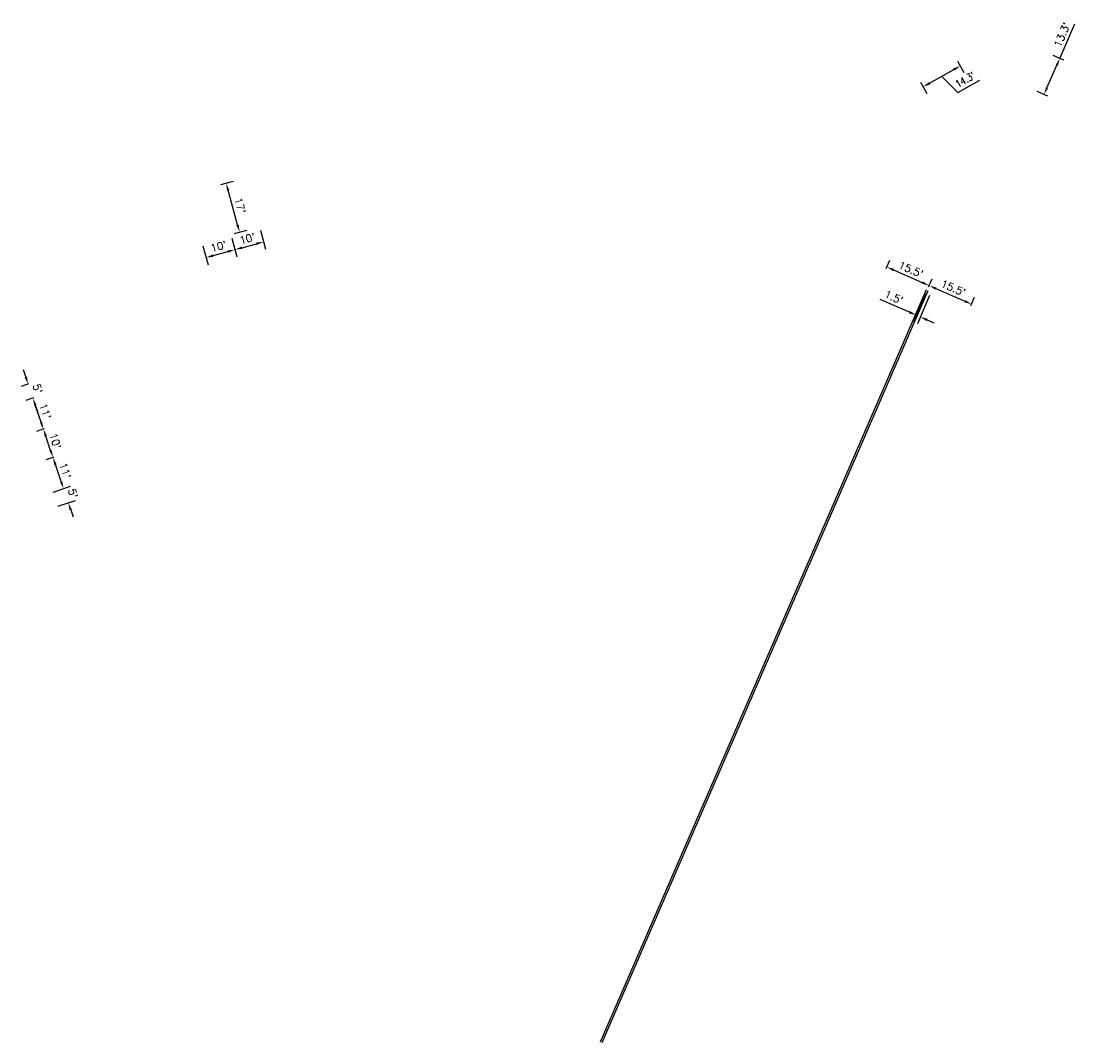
# Model space of a CAD drawing. Extents: x 1490373 to 1513964, y 652438 to 656452.
# Tile 5 of 6: x 1512683 to 1513036, y 652676 to 653018. Entities that reach past the tile are written whole.
import ezdxf

# ---------------------------------------------------------------- set-up
doc = ezdxf.new("R2010")
doc.units = 0
doc.header["$MEASUREMENT"] = 0
doc.header["$PDMODE"] = 34
doc.header["$PDSIZE"] = 0.004
doc.layers.add('E-DOUBLEYELLOW', color=50, linetype='Continuous')
doc.layers.add('P-DIM', color=7, linetype='Continuous')
doc.styles.get("Standard").update_dxf_attribs({"font": 'simplex.shx'})
doc.dimstyles.new('COEC', dxfattribs={"dimscale": 13.9, "dimtxt": 0.18, "dimasz": 0.18, "dimexe": 0.18, "dimexo": 0.0625, "dimgap": 0.09, "dimtad": 1, "dimzin": 0, "dimdsep": 46, "dimtxsty": 'Standard', "dimcen": 0.09, "dimclrd": 256, "dimclre": 256, "dimclrt": 256, "dimaunit": 1, "dimadec": 4, "dimazin": 0, "dimtfac": 1, "dimtofl": 0, "dimtmove": 0, "dimatfit": 3, "dimfxl": 1, "dimtolj": 1, "dimtzin": 0, "dimlwd": -1, "dimlwe": -1, "dimarcsym": 0})

# ---------------------------------------------------------------- blocks, each defined once
blk = doc.blocks.new('*D396')
at = {"layer": 'Defpoints', "color": 0, "transparency": 16777216}
for p in [(1512697.23, 652861.78), (1512692.56, 652860.2), (1512694.17, 652855.47)]:
    blk.add_point(p, dxfattribs=at)
at = {"layer": 'P-DIM', "transparency": 16777216}
for p, q in [((1512696.42, 652864.15), (1512695.62, 652866.52)), ((1512693.75, 652860.6), (1512699.59, 652862.58)), ((1512695.35, 652855.87), (1512701.2, 652857.84)), ((1512699.63, 652854.68), (1512700.43, 652852.31))]:
    blk.add_line(p, q, dxfattribs=at)
for points in [[(1512696.82, 652864.28), (1512696.03, 652864.02), (1512697.23, 652861.78)], [(1512700.02, 652854.81), (1512699.23, 652854.54), (1512698.83, 652857.04)]]:
    blk.add_solid(points, dxfattribs=at)
at = {"layer": 'P-DIM', "transparency": 16777216, "insert": (1512700.38, 652860.21), "char_height": 2.5, "attachment_point": 5, "rotation": 288.683}
blk.add_mtext("\\A1;5'", dxfattribs=at)
blk = doc.blocks.new('*D397')
at = {"layer": 'Defpoints', "color": 0, "transparency": 16777216}
for p in [(1512693.7, 652872.21), (1512695.13, 652872.7), (1512692.56, 652860.2)]:
    blk.add_point(p, dxfattribs=at)
at = {"layer": 'P-DIM', "transparency": 16777216}
for p, q in [((1512693.95, 652872.3), (1512691.33, 652871.41)), ((1512696.42, 652864.15), (1512694.5, 652869.85)), ((1512693.75, 652860.6), (1512699.59, 652862.58))]:
    blk.add_line(p, q, dxfattribs=at)
for points in [[(1512694.89, 652869.98), (1512694.1, 652869.71), (1512693.7, 652872.21)], [(1512696.82, 652864.28), (1512696.03, 652864.02), (1512697.23, 652861.78)]]:
    blk.add_solid(points, dxfattribs=at)
at = {"layer": 'P-DIM', "transparency": 16777216, "insert": (1512697.82, 652867.79), "char_height": 2.5, "attachment_point": 5, "rotation": 288.683}
blk.add_mtext("\\A1;11'", dxfattribs=at)
blk = doc.blocks.new('*D398')
at = {"layer": 'Defpoints', "color": 0, "transparency": 16777216}
for p in [(1512690.49, 652881.69), (1512691.89, 652882.16), (1512695.13, 652872.7)]:
    blk.add_point(p, dxfattribs=at)
at = {"layer": 'P-DIM', "transparency": 16777216}
for p, q in [((1512690.7, 652881.76), (1512688.13, 652880.89)), ((1512692.9, 652874.58), (1512691.29, 652879.32)), ((1512693.95, 652872.3), (1512691.33, 652871.41))]:
    blk.add_line(p, q, dxfattribs=at)
for points in [[(1512691.69, 652879.45), (1512690.9, 652879.19), (1512690.49, 652881.69)], [(1512693.29, 652874.72), (1512692.5, 652874.45), (1512693.7, 652872.21)]]:
    blk.add_solid(points, dxfattribs=at)
at = {"layer": 'P-DIM', "transparency": 16777216, "insert": (1512694.45, 652877.75), "char_height": 2.5, "attachment_point": 5, "rotation": 288.683}
blk.add_mtext("\\A1;10'", dxfattribs=at)
blk = doc.blocks.new('*D399')
at = {"layer": 'Defpoints', "color": 0, "transparency": 16777216}
for p in [(1512686.97, 652892.11), (1512688.32, 652892.56), (1512691.89, 652882.16)]:
    blk.add_point(p, dxfattribs=at)
at = {"layer": 'P-DIM', "transparency": 16777216}
for p, q in [((1512687.13, 652892.16), (1512684.6, 652891.31)), ((1512689.69, 652884.06), (1512687.77, 652889.74)), ((1512690.7, 652881.76), (1512688.13, 652880.89))]:
    blk.add_line(p, q, dxfattribs=at)
for points in [[(1512688.17, 652889.87), (1512687.38, 652889.61), (1512686.97, 652892.11)], [(1512690.09, 652884.19), (1512689.3, 652883.92), (1512690.49, 652881.69)]]:
    blk.add_solid(points, dxfattribs=at)
at = {"layer": 'P-DIM', "transparency": 16777216, "insert": (1512691.09, 652887.69), "char_height": 2.5, "attachment_point": 5, "rotation": 288.683}
blk.add_mtext("\\A1;11'", dxfattribs=at)
blk = doc.blocks.new('*D400')
at = {"layer": 'Defpoints', "color": 0, "transparency": 16777216}
for p in [(1512685.37, 652896.84), (1512686.69, 652897.29), (1512688.32, 652892.56)]:
    blk.add_point(p, dxfattribs=at)
at = {"layer": 'P-DIM', "transparency": 16777216}
for p, q in [((1512684.57, 652899.21), (1512683.77, 652901.58)), ((1512685.51, 652896.89), (1512683, 652896.04)), ((1512687.13, 652892.16), (1512684.6, 652891.31)), ((1512687.77, 652889.74), (1512688.57, 652887.37))]:
    blk.add_line(p, q, dxfattribs=at)
for points in [[(1512684.96, 652899.35), (1512684.17, 652899.08), (1512685.37, 652896.84)], [(1512688.17, 652889.87), (1512687.38, 652889.61), (1512686.97, 652892.11)]]:
    blk.add_solid(points, dxfattribs=at)
at = {"layer": 'P-DIM', "transparency": 16777216, "insert": (1512688.53, 652895.27), "char_height": 2.5, "attachment_point": 5, "rotation": 288.683}
blk.add_mtext("\\A1;5'", dxfattribs=at)
blk = doc.blocks.new('*D425')
at = {"layer": 'Defpoints', "color": 0, "transparency": 16777216}
for p in [(1512972.39, 652934.4), (1512987.3, 652929.8), (1512986.59, 652928.18)]:
    blk.add_point(p, dxfattribs=at)
at = {"layer": 'P-DIM', "transparency": 16777216}
for p, q in [((1512972.9, 652935.55), (1512974.11, 652938.31)), ((1512975.39, 652935.02), (1512985.01, 652930.81)), ((1512987.09, 652929.33), (1512988.3, 652932.09))]:
    blk.add_line(p, q, dxfattribs=at)
for points in [[(1512975.56, 652935.4), (1512975.23, 652934.64), (1512973.1, 652936.02)], [(1512985.18, 652931.19), (1512984.84, 652930.43), (1512987.3, 652929.8)]]:
    blk.add_solid(points, dxfattribs=at)
at = {"layer": 'P-DIM', "transparency": 16777216, "insert": (1512981.2, 652935.19), "char_height": 2.5, "attachment_point": 5, "rotation": 336.3556}
blk.add_mtext("\\A1;15.5'", dxfattribs=at)
blk = doc.blocks.new('*D426')
at = {"layer": 'Defpoints', "color": 0, "transparency": 16777216}
for p in [(1512986.59, 652928.18), (1513000.79, 652921.97), (1513001.5, 652923.59)]:
    blk.add_point(p, dxfattribs=at)
at = {"layer": 'P-DIM', "transparency": 16777216}
for p, q in [((1512987.09, 652929.33), (1512988.3, 652932.09)), ((1512989.59, 652928.8), (1512999.21, 652924.59)), ((1513001.29, 652923.11), (1513002.5, 652925.88))]:
    blk.add_line(p, q, dxfattribs=at)
for points in [[(1512989.76, 652929.18), (1512989.42, 652928.42), (1512987.3, 652929.8)], [(1512999.38, 652924.97), (1512999.04, 652924.21), (1513001.5, 652923.59)]]:
    blk.add_solid(points, dxfattribs=at)
at = {"layer": 'P-DIM', "transparency": 16777216, "insert": (1512995.4, 652928.98), "char_height": 2.5, "attachment_point": 5, "rotation": 336.3556}
blk.add_mtext("\\A1;15.5'", dxfattribs=at)
blk = doc.blocks.new('*D427')
at = {"layer": 'Defpoints', "color": 0, "transparency": 16777216}
for p in [(1512986.59, 652928.18), (1512987.97, 652927.58), (1512984.34, 652919.3)]:
    blk.add_point(p, dxfattribs=at)
at = {"layer": 'P-DIM', "transparency": 16777216}
for p, q in [((1512980.67, 652920.9), (1512970.92, 652925.17)), ((1512986.09, 652927.04), (1512981.96, 652917.61)), ((1512987.47, 652926.44), (1512983.34, 652917.01)), ((1512986.63, 652918.29), (1512988.92, 652917.29))]:
    blk.add_line(p, q, dxfattribs=at)
for points in [[(1512980.84, 652921.28), (1512980.51, 652920.52), (1512982.97, 652919.9)], [(1512986.8, 652918.68), (1512986.46, 652917.91), (1512984.34, 652919.3)]]:
    blk.add_solid(points, dxfattribs=at)
at = {"layer": 'P-DIM', "transparency": 16777216, "insert": (1512975.45, 652925.9), "char_height": 2.5, "attachment_point": 5, "rotation": 336.3556}
blk.add_mtext("\\A1;1.5'", dxfattribs=at)
blk = doc.blocks.new('*D428')
at = {"layer": 'Defpoints', "color": 0, "transparency": 16777216}
for p in [(1512753.27, 652946.93), (1512743.62, 652944.29), (1512754.66, 652941.83)]:
    blk.add_point(p, dxfattribs=at)
at = {"layer": 'P-DIM', "transparency": 16777216}
for p, q in [((1512743.95, 652943.09), (1512745.67, 652936.79)), ((1512753.6, 652945.72), (1512755.32, 652939.42)), ((1512747.42, 652939.86), (1512752.25, 652941.17))]:
    blk.add_line(p, q, dxfattribs=at)
for points in [[(1512747.31, 652940.26), (1512747.53, 652939.45), (1512745.01, 652939.2)], [(1512752.14, 652941.57), (1512752.36, 652940.77), (1512754.66, 652941.83)]]:
    blk.add_solid(points, dxfattribs=at)
at = {"layer": 'P-DIM', "transparency": 16777216, "insert": (1512749.18, 652942.91), "char_height": 2.5, "attachment_point": 5, "rotation": 15.2742}
blk.add_mtext("\\A1;10'", dxfattribs=at)
blk = doc.blocks.new('*D429')
at = {"layer": 'Defpoints', "color": 0, "transparency": 16777216}
for p in [(1512762.91, 652949.56), (1512753.27, 652946.93), (1512764.3, 652944.47)]:
    blk.add_point(p, dxfattribs=at)
at = {"layer": 'P-DIM', "transparency": 16777216}
for p, q in [((1512763.24, 652948.36), (1512764.96, 652942.05)), ((1512753.6, 652945.72), (1512755.32, 652939.42)), ((1512757.07, 652942.49), (1512761.89, 652943.81))]:
    blk.add_line(p, q, dxfattribs=at)
for points in [[(1512756.96, 652942.89), (1512757.18, 652942.09), (1512754.66, 652941.83)], [(1512761.78, 652944.21), (1512762, 652943.41), (1512764.3, 652944.47)]]:
    blk.add_solid(points, dxfattribs=at)
at = {"layer": 'P-DIM', "transparency": 16777216, "insert": (1512758.83, 652945.55), "char_height": 2.5, "attachment_point": 5, "rotation": 15.2742}
blk.add_mtext("\\A1;10'", dxfattribs=at)
blk = doc.blocks.new('*D430')
at = {"layer": 'Defpoints', "color": 0, "transparency": 16777216}
for p in [(1512751.73, 652964.13), (1512748.79, 652963.33), (1512753.27, 652946.93)]:
    blk.add_point(p, dxfattribs=at)
at = {"layer": 'P-DIM', "transparency": 16777216}
for p, q in [((1512749.99, 652963.66), (1512754.14, 652964.79)), ((1512755.55, 652950.14), (1512752.38, 652961.72)), ((1512754.47, 652947.26), (1512758.62, 652948.39))]:
    blk.add_line(p, q, dxfattribs=at)
for points in [[(1512752.79, 652961.83), (1512751.98, 652961.61), (1512751.73, 652964.13)], [(1512755.95, 652950.25), (1512755.14, 652950.03), (1512756.2, 652947.73)]]:
    blk.add_solid(points, dxfattribs=at)
at = {"layer": 'P-DIM', "transparency": 16777216, "insert": (1512756.37, 652956.59), "char_height": 2.5, "attachment_point": 5, "rotation": 285.2742}
blk.add_mtext("\\A1;17'", dxfattribs=at)
blk = doc.blocks.new('*D449')
at = {"layer": 'Defpoints', "color": 0, "transparency": 16777216}
for p in [(1512996.34, 653005.84), (1512997.73, 653003.38), (1512983.9, 652998.83)]:
    blk.add_point(p, dxfattribs=at)
at = {"layer": 'P-DIM', "transparency": 16777216}
for p, q in [((1512996.83, 653004.97), (1512998.95, 653001.2)), ((1512987.46, 652997.6), (1512995.55, 653002.15)), ((1512991.51, 652999.87), (1512996.87, 652994.5)), ((1512984.39, 652997.95), (1512986.51, 652994.19)), ((1512996.87, 652994.5), (1513004.26, 652998.66))]:
    blk.add_line(p, q, dxfattribs=at)
for points in [[(1512995.34, 653002.52), (1512995.75, 653001.79), (1512997.73, 653003.38)], [(1512987.26, 652997.96), (1512987.67, 652997.23), (1512985.29, 652996.37)]]:
    blk.add_solid(points, dxfattribs=at)
at = {"layer": 'P-DIM', "transparency": 16777216, "insert": (1512999.34, 652998.75), "char_height": 2.5, "attachment_point": 5, "rotation": 29.4156}
blk.add_mtext("\\A1;{\\W0.8;14.3'}", dxfattribs=at)
blk = doc.blocks.new('*D450')
at = {"layer": 'Defpoints', "color": 0, "transparency": 16777216}
for p in [(1513033.3, 653004.95), (1513025.78, 652993.77), (1513027.98, 652992.8)]:
    blk.add_point(p, dxfattribs=at)
at = {"layer": 'P-DIM', "transparency": 16777216}
for p, q in [((1513031.1, 653005.92), (1513036.15, 653017.46)), ((1513032.39, 653005.35), (1513028.81, 653006.92)), ((1513026.78, 652996.06), (1513030.09, 653003.63)), ((1513027.07, 652993.2), (1513023.49, 652994.77))]:
    blk.add_line(p, q, dxfattribs=at)
for points in [[(1513029.71, 653003.8), (1513030.47, 653003.46), (1513031.1, 653005.92)], [(1513026.4, 652996.23), (1513027.16, 652995.89), (1513025.78, 652993.77)]]:
    blk.add_solid(points, dxfattribs=at)
at = {"layer": 'P-DIM', "transparency": 16777216, "insert": (1513031.84, 653013.83), "char_height": 2.5, "attachment_point": 5, "rotation": 66.3556}
blk.add_mtext("\\A1;13.3'", dxfattribs=at)

msp = doc.modelspace()

# ---------------------------------------------------------------- linework, layer by layer
at = {"layer": 'E-DOUBLEYELLOW'}
for points in [[(1512986.261, 652928.33), (1512877.045, 652676.365)], [(1512986.872, 652928.062), (1512877.657, 652676.099)]]:
    msp.add_lwpolyline(points, dxfattribs=at)

# ---------------------------------------------------------------- dimensions: what is measured, and where the dimension line sits
at = {"layer": 'P-DIM'}
for base, p1, p2, angle, text, override, picture, middle in [((1513025.776, 652993.77), (1513033.302, 653004.953), (1513027.983, 652992.804), 246.35561, "13.3'", {"dimscale": 20, "dimtxt": 0.125, "dimasz": 0.125, "dimexe": 0.125, "dimexo": 0.05, "dimgap": 0.05}, '*D450', (1513034.122, 653012.833)), ((1512997.726, 653003.381), (1512983.901, 652998.825), (1512996.34, 653005.839), 29.41556, "{\\W0.8;14.3'}", {"dimscale": 20, "dimtxt": 0.125, "dimasz": 0.125, "dimexe": 0.125, "dimexo": 0.05, "dimgap": 0.05, "dimtmove": 1}, '*D449', (1512997.743, 652994.988)), ((1512984.339, 652919.298), (1512986.593, 652928.185), (1512987.967, 652927.583), 336.35561, "1.5'", {"dimscale": 20, "dimtxt": 0.125, "dimasz": 0.125, "dimexe": 0.125, "dimgap": 0.05}, '*D427', (1512974.457, 652923.624))]:
    dim = msp.add_linear_dim(base=base, p1=p1, p2=p2, angle=angle, text=text, dimstyle='COEC', override=override, dxfattribs=at)
    dim.commit()
    dim.dimension.update_dxf_attribs({"geometry": picture, "text_midpoint": middle, "dimtype": 161})
for p1, p2, distance, text, picture, middle in [((1512753.266, 652946.928), (1512748.787, 652963.327), -3.046, "17'", '*D430', (1512756.366, 652956.585)), ((1512743.619, 652944.293), (1512753.266, 652946.928), -5.283, "10'", '*D428', (1512749.179, 652942.914)), ((1512972.394, 652934.401), (1512986.593, 652928.185), 1.768, "15.5'", '*D425', (1512981.2, 652935.192)), ((1512694.166, 652855.468), (1512692.565, 652860.204), -4.92, "5'", '*D396', (1512700.383, 652860.209))]:
    dim = msp.add_aligned_dim(p1=p1, p2=p2, distance=distance, text=text, dimstyle='COEC', override={"dimscale": 20, "dimtxt": 0.125, "dimasz": 0.125, "dimexe": 0.125, "dimgap": 0.05}, dxfattribs=at)
    dim.commit()
    dim.dimension.update_dxf_attribs({"geometry": picture, "text_midpoint": middle})
for base, p1, p2, angle, text, picture, middle in [((1512764.304, 652944.466), (1512753.266, 652946.928), (1512762.913, 652949.562), 195.2742, "10'", '*D429', (1512758.826, 652945.549)), ((1513001.5, 652923.588), (1512986.593, 652928.185), (1513000.791, 652921.968), 156.35561, "15.5'", '*D426', (1512995.399, 652928.975)), ((1512685.369, 652896.844), (1512688.315, 652892.562), (1512686.692, 652897.292), 288.68296, "5'", '*D400', (1512688.527, 652895.273)), ((1512686.97, 652892.108), (1512691.886, 652882.158), (1512688.315, 652892.562), 288.68296, "11'", '*D399', (1512691.089, 652887.694)), ((1512690.494, 652881.687), (1512695.131, 652872.699), (1512691.886, 652882.158), 288.68296, "10'", '*D398', (1512694.453, 652877.748)), ((1512693.697, 652872.214), (1512692.565, 652860.204), (1512695.131, 652872.699), 288.68296, "11'", '*D397', (1512697.818, 652867.794))]:
    dim = msp.add_linear_dim(base=base, p1=p1, p2=p2, angle=angle, text=text, dimstyle='COEC', override={"dimscale": 20, "dimtxt": 0.125, "dimasz": 0.125, "dimexe": 0.125, "dimgap": 0.05, "dimtmove": 1}, dxfattribs=at)
    dim.commit()
    dim.dimension.update_dxf_attribs({"geometry": picture, "text_midpoint": middle})

doc.saveas('drawing.dxf')
